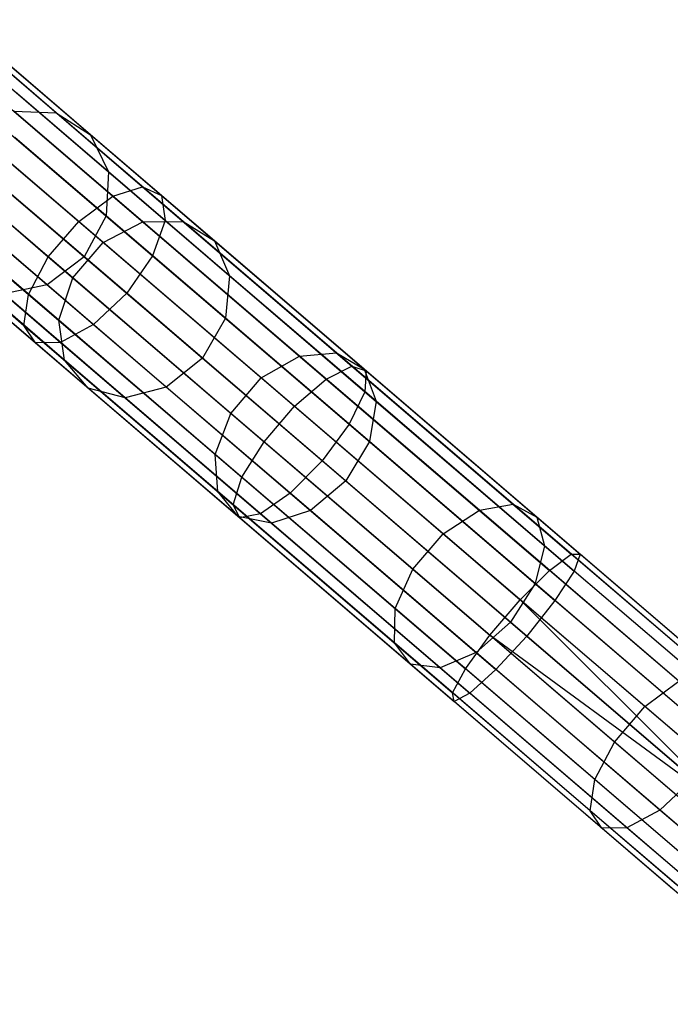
# Model space of a CAD drawing. Extents: x -91 to 92, y -91 to 92.
# Tile 114 of 256: x -61 to -54, y 44 to 54. Entities that reach past the tile are written whole.
import ezdxf

# ---------------------------------------------------------------- set-up
doc = ezdxf.new("R2010")
doc.units = 0
doc.header["$LTSCALE"] = 25.4
doc.layers.get('0').update_dxf_attribs({"linetype": 'CONTINUOUS'})

# ---------------------------------------------------------------- blocks, each defined once
blk = doc.blocks.new('NL2500012258_STL_2')
at = {"color": 0}
for p, q in [((30.803, 54.051, 30.661), (32.799, 52.34, 29.149)), ((30.803, 54.051, 30.661), (32.799, 52.34, 29.149)), ((30.458, 53.988, 30.336), (32.493, 52.245, 28.794)), ((30.458, 53.988, 30.336), (32.493, 52.245, 28.794)), ((31.915, 53.098, 167.616), (30.917, 53.953, 164.861)), ((31.915, 53.098, 167.616), (30.917, 53.953, 164.861)), ((31.043, 53.921, 31.055), (32.993, 52.25, 29.578)), ((31.043, 53.921, 31.055), (32.993, 52.25, 29.578)), ((30.087, 53.748, 30.152), (32.144, 51.985, 28.593)), ((30.087, 53.748, 30.152), (32.144, 51.985, 28.593)), ((32.266, 52.873, 167.38), (31.291, 53.708, 164.689)), ((32.266, 52.873, 167.38), (31.291, 53.708, 164.689)), ((31.124, 53.628, 31.425), (33.03, 51.995, 29.981)), ((31.124, 53.628, 31.425), (33.03, 51.995, 29.981)), ((29.776, 53.384, 30.152), (31.833, 51.622, 28.593)), ((29.776, 53.384, 30.152), (31.833, 51.622, 28.593)), ((32.45, 52.492, 167.157), (31.498, 53.308, 164.527)), ((32.45, 52.492, 167.157), (31.498, 53.308, 164.527)), ((31.026, 53.24, 31.687), (32.901, 51.634, 30.267)), ((31.026, 53.24, 31.687), (32.901, 51.634, 30.267)), ((31.479, 53.114, 167.811), (31.915, 53.098, 167.616)), ((32.803, 51.979, 170.388), (31.479, 53.114, 167.811)), ((32.803, 51.979, 170.388), (31.479, 53.114, 167.811)), ((31.479, 53.114, 167.811), (31.915, 53.098, 167.616)), ((31.915, 53.098, 167.616), (32.266, 52.873, 167.38)), ((33.215, 51.984, 170.143), (31.915, 53.098, 167.616)), ((33.215, 51.984, 170.143), (31.915, 53.098, 167.616)), ((31.915, 53.098, 167.616), (32.266, 52.873, 167.38)), ((29.595, 52.981, 30.336), (31.63, 51.237, 28.794)), ((29.595, 52.981, 30.336), (31.63, 51.237, 28.794)), ((32.636, 51.249, 30.37), (30.772, 52.845, 31.782)), ((32.636, 51.249, 30.37), (30.772, 52.845, 31.782)), ((32.395, 51.77, 170.526), (31.056, 52.917, 167.922)), ((32.395, 51.77, 170.526), (31.056, 52.917, 167.922)), ((32.426, 52.041, 166.999), (31.489, 52.843, 164.412)), ((32.426, 52.041, 166.999), (31.489, 52.843, 164.412)), ((32.266, 52.873, 167.38), (32.45, 52.492, 167.157)), ((33.535, 51.786, 169.848), (32.266, 52.873, 167.38)), ((33.535, 51.786, 169.848), (32.266, 52.873, 167.38)), ((32.266, 52.873, 167.38), (32.45, 52.492, 167.157)), ((29.586, 52.631, 30.661), (31.583, 50.92, 29.149)), ((29.586, 52.631, 30.661), (31.583, 50.92, 29.149)), ((32.084, 51.407, 170.526), (30.745, 52.554, 167.922)), ((32.084, 51.407, 170.526), (30.745, 52.554, 167.922)), ((30.421, 52.534, 31.687), (32.296, 50.928, 30.267)), ((30.421, 52.534, 31.687), (32.296, 50.928, 30.267)), ((32.45, 52.492, 167.157), (32.426, 52.041, 166.999)), ((32.45, 52.492, 167.157), (32.426, 52.041, 166.999)), ((33.691, 51.429, 169.57), (32.45, 52.492, 167.157)), ((33.691, 51.429, 169.57), (32.45, 52.492, 167.157)), ((29.751, 52.413, 31.055), (31.701, 50.742, 29.578)), ((29.751, 52.413, 31.055), (31.701, 50.742, 29.578)), ((30.053, 52.378, 31.425), (31.959, 50.745, 29.981)), ((30.053, 52.378, 31.425), (31.959, 50.745, 29.981)), ((31.268, 52.421, 164.371), (32.199, 51.623, 166.943)), ((31.268, 52.421, 164.371), (32.199, 51.623, 166.943)), ((32.493, 52.245, 28.794), (32.799, 52.34, 29.149)), ((32.493, 52.245, 28.794), (32.799, 52.34, 29.149)), ((32.799, 52.34, 29.149), (34.944, 50.502, 28.044)), ((32.799, 52.34, 29.149), (34.944, 50.502, 28.044)), ((32.799, 52.34, 29.149), (32.993, 52.25, 29.578)), ((32.799, 52.34, 29.149), (32.993, 52.25, 29.578)), ((32.144, 51.985, 28.593), (32.493, 52.245, 28.794)), ((32.144, 51.985, 28.593), (32.493, 52.245, 28.794)), ((32.493, 52.245, 28.794), (34.68, 50.371, 27.668)), ((32.493, 52.245, 28.794), (34.68, 50.371, 27.668)), ((32.993, 52.25, 29.578), (35.088, 50.455, 28.498)), ((32.993, 52.25, 29.578), (35.088, 50.455, 28.498)), ((32.993, 52.25, 29.578), (33.03, 51.995, 29.981)), ((32.993, 52.25, 29.578), (33.03, 51.995, 29.981)), ((31.822, 51.335, 166.999), (30.884, 52.138, 164.412)), ((31.822, 51.335, 166.999), (30.884, 52.138, 164.412)), ((31.94, 50.972, 170.388), (30.616, 52.107, 167.811)), ((31.94, 50.972, 170.388), (30.616, 52.107, 167.811)), ((32.426, 52.041, 166.999), (32.199, 51.623, 166.943)), ((32.426, 52.041, 166.999), (32.199, 51.623, 166.943)), ((33.647, 50.995, 169.373), (32.426, 52.041, 166.999)), ((33.647, 50.995, 169.373), (32.426, 52.041, 166.999)), ((31.833, 51.622, 28.593), (32.144, 51.985, 28.593)), ((31.833, 51.622, 28.593), (32.144, 51.985, 28.593)), ((32.144, 51.985, 28.593), (34.354, 50.092, 27.455)), ((32.144, 51.985, 28.593), (34.354, 50.092, 27.455)), ((32.395, 51.77, 170.526), (32.803, 51.979, 170.388)), ((32.395, 51.77, 170.526), (32.803, 51.979, 170.388)), ((32.803, 51.979, 170.388), (33.215, 51.984, 170.143)), ((32.803, 51.979, 170.388), (33.215, 51.984, 170.143)), ((34.406, 50.606, 172.674), (32.803, 51.979, 170.388)), ((34.406, 50.606, 172.674), (32.803, 51.979, 170.388)), ((33.03, 51.995, 29.981), (32.901, 51.634, 30.267)), ((33.03, 51.995, 29.981), (32.901, 51.634, 30.267)), ((33.03, 51.995, 29.981), (35.077, 50.241, 28.926)), ((33.03, 51.995, 29.981), (35.077, 50.241, 28.926)), ((33.215, 51.984, 170.143), (33.535, 51.786, 169.848)), ((34.787, 50.638, 172.386), (33.215, 51.984, 170.143)), ((34.787, 50.638, 172.386), (33.215, 51.984, 170.143)), ((33.215, 51.984, 170.143), (33.535, 51.786, 169.848)), ((32.084, 51.407, 170.526), (32.395, 51.77, 170.526)), ((32.084, 51.407, 170.526), (32.395, 51.77, 170.526)), ((34.015, 50.383, 172.837), (32.395, 51.77, 170.526)), ((34.015, 50.383, 172.837), (32.395, 51.77, 170.526)), ((33.535, 51.786, 169.848), (33.691, 51.429, 169.57)), ((35.07, 50.471, 172.039), (33.535, 51.786, 169.848)), ((35.07, 50.471, 172.039), (33.535, 51.786, 169.848)), ((33.535, 51.786, 169.848), (33.691, 51.429, 169.57)), ((31.998, 50.564, 170.143), (30.698, 51.678, 167.616)), ((31.998, 50.564, 170.143), (30.698, 51.678, 167.616)), ((32.901, 51.634, 30.267), (32.636, 51.249, 30.37)), ((32.901, 51.634, 30.267), (32.636, 51.249, 30.37)), ((32.901, 51.634, 30.267), (34.915, 49.908, 29.23)), ((32.901, 51.634, 30.267), (34.915, 49.908, 29.23)), ((31.63, 51.237, 28.794), (31.833, 51.622, 28.593)), ((31.63, 51.237, 28.794), (31.833, 51.622, 28.593)), ((32.199, 51.623, 166.943), (31.822, 51.335, 166.999)), ((32.199, 51.623, 166.943), (31.822, 51.335, 166.999)), ((31.833, 51.622, 28.593), (34.043, 49.728, 27.455)), ((31.833, 51.622, 28.593), (34.043, 49.728, 27.455)), ((32.199, 51.623, 166.943), (33.412, 50.584, 169.302)), ((32.199, 51.623, 166.943), (33.412, 50.584, 169.302)), ((33.691, 51.429, 169.57), (33.647, 50.995, 169.373)), ((33.691, 51.429, 169.57), (33.647, 50.995, 169.373)), ((35.191, 50.143, 171.712), (33.691, 51.429, 169.57)), ((35.191, 50.143, 171.712), (33.691, 51.429, 169.57)), ((32.243, 50.278, 169.848), (30.974, 51.366, 167.38)), ((32.243, 50.278, 169.848), (30.974, 51.366, 167.38)), ((31.822, 51.335, 166.999), (31.379, 51.242, 167.157)), ((31.822, 51.335, 166.999), (31.379, 51.242, 167.157)), ((33.042, 50.289, 169.373), (31.822, 51.335, 166.999)), ((33.042, 50.289, 169.373), (31.822, 51.335, 166.999)), ((31.94, 50.972, 170.388), (32.084, 51.407, 170.526)), ((31.94, 50.972, 170.388), (32.084, 51.407, 170.526)), ((33.703, 50.019, 172.837), (32.084, 51.407, 170.526)), ((33.703, 50.019, 172.837), (32.084, 51.407, 170.526)), ((32.62, 50.179, 169.57), (31.379, 51.242, 167.157)), ((32.62, 50.179, 169.57), (31.379, 51.242, 167.157)), ((31.583, 50.92, 29.149), (31.63, 51.237, 28.794)), ((31.583, 50.92, 29.149), (31.63, 51.237, 28.794)), ((31.63, 51.237, 28.794), (33.817, 49.364, 27.668)), ((31.63, 51.237, 28.794), (33.817, 49.364, 27.668)), ((32.636, 51.249, 30.37), (32.296, 50.928, 30.267)), ((32.636, 51.249, 30.37), (32.296, 50.928, 30.267)), ((34.638, 49.533, 29.339), (32.636, 51.249, 30.37)), ((34.638, 49.533, 29.339), (32.636, 51.249, 30.37)), ((31.998, 50.564, 170.143), (31.94, 50.972, 170.388)), ((33.543, 49.599, 172.674), (31.94, 50.972, 170.388)), ((31.998, 50.564, 170.143), (31.94, 50.972, 170.388)), ((33.543, 49.599, 172.674), (31.94, 50.972, 170.388)), ((32.296, 50.928, 30.267), (31.959, 50.745, 29.981)), ((32.296, 50.928, 30.267), (31.959, 50.745, 29.981)), ((32.296, 50.928, 30.267), (34.31, 49.202, 29.23)), ((32.296, 50.928, 30.267), (34.31, 49.202, 29.23)), ((33.647, 50.995, 169.373), (33.412, 50.584, 169.302)), ((33.647, 50.995, 169.373), (33.412, 50.584, 169.302)), ((35.123, 49.73, 171.48), (33.647, 50.995, 169.373)), ((35.123, 49.73, 171.48), (33.647, 50.995, 169.373)), ((31.701, 50.742, 29.578), (31.583, 50.92, 29.149)), ((31.583, 50.92, 29.149), (33.728, 49.082, 28.044)), ((31.583, 50.92, 29.149), (33.728, 49.082, 28.044)), ((31.701, 50.742, 29.578), (31.583, 50.92, 29.149)), ((31.959, 50.745, 29.981), (31.701, 50.742, 29.578)), ((31.959, 50.745, 29.981), (31.701, 50.742, 29.578)), ((31.701, 50.742, 29.578), (33.796, 48.948, 28.498)), ((31.701, 50.742, 29.578), (33.796, 48.948, 28.498)), ((31.959, 50.745, 29.981), (34.007, 48.991, 28.926)), ((31.959, 50.745, 29.981), (34.007, 48.991, 28.926)), ((34.406, 50.606, 172.674), (34.787, 50.638, 172.386)), ((34.406, 50.606, 172.674), (34.787, 50.638, 172.386)), ((34.787, 50.638, 172.386), (35.07, 50.471, 172.039)), ((36.596, 49.088, 174.295), (34.787, 50.638, 172.386)), ((36.596, 49.088, 174.295), (34.787, 50.638, 172.386)), ((34.787, 50.638, 172.386), (35.07, 50.471, 172.039)), ((32.243, 50.278, 169.848), (31.998, 50.564, 170.143)), ((33.57, 49.218, 172.386), (31.998, 50.564, 170.143)), ((32.243, 50.278, 169.848), (31.998, 50.564, 170.143)), ((33.57, 49.218, 172.386), (31.998, 50.564, 170.143)), ((33.412, 50.584, 169.302), (33.042, 50.289, 169.373)), ((33.412, 50.584, 169.302), (33.042, 50.289, 169.373)), ((33.412, 50.584, 169.302), (34.88, 49.327, 171.396)), ((33.412, 50.584, 169.302), (34.88, 49.327, 171.396)), ((34.015, 50.383, 172.837), (34.406, 50.606, 172.674)), ((34.015, 50.383, 172.837), (34.406, 50.606, 172.674)), ((36.25, 49.026, 174.62), (34.406, 50.606, 172.674)), ((36.25, 49.026, 174.62), (34.406, 50.606, 172.674)), ((34.68, 50.371, 27.668), (34.944, 50.502, 28.044)), ((34.68, 50.371, 27.668), (34.944, 50.502, 28.044)), ((34.944, 50.502, 28.044), (37.19, 48.578, 27.371)), ((34.944, 50.502, 28.044), (37.19, 48.578, 27.371)), ((34.944, 50.502, 28.044), (35.088, 50.455, 28.498)), ((34.944, 50.502, 28.044), (35.088, 50.455, 28.498)), ((35.07, 50.471, 172.039), (35.191, 50.143, 171.712)), ((36.837, 48.957, 173.903), (35.07, 50.471, 172.039)), ((36.837, 48.957, 173.903), (35.07, 50.471, 172.039)), ((35.07, 50.471, 172.039), (35.191, 50.143, 171.712)), ((35.088, 50.455, 28.498), (35.077, 50.241, 28.926)), ((35.088, 50.455, 28.498), (35.077, 50.241, 28.926)), ((35.088, 50.455, 28.498), (37.281, 48.576, 27.841)), ((35.088, 50.455, 28.498), (37.281, 48.576, 27.841)), ((33.703, 50.019, 172.837), (34.015, 50.383, 172.837)), ((33.703, 50.019, 172.837), (34.015, 50.383, 172.837)), ((35.878, 48.786, 174.803), (34.015, 50.383, 172.837)), ((35.878, 48.786, 174.803), (34.015, 50.383, 172.837)), ((34.354, 50.092, 27.455), (34.68, 50.371, 27.668)), ((34.354, 50.092, 27.455), (34.68, 50.371, 27.668)), ((34.68, 50.371, 27.668), (36.969, 48.41, 26.982)), ((34.68, 50.371, 27.668), (36.969, 48.41, 26.982)), ((32.62, 50.179, 169.57), (32.243, 50.278, 169.848)), ((33.778, 48.963, 172.039), (32.243, 50.278, 169.848)), ((32.62, 50.179, 169.57), (32.243, 50.278, 169.848)), ((33.778, 48.963, 172.039), (32.243, 50.278, 169.848)), ((33.042, 50.289, 169.373), (32.62, 50.179, 169.57)), ((33.042, 50.289, 169.373), (32.62, 50.179, 169.57)), ((34.518, 49.024, 171.48), (33.042, 50.289, 169.373)), ((34.518, 49.024, 171.48), (33.042, 50.289, 169.373)), ((35.077, 50.241, 28.926), (34.915, 49.908, 29.23)), ((35.077, 50.241, 28.926), (34.915, 49.908, 29.23)), ((35.077, 50.241, 28.926), (37.221, 48.404, 28.284)), ((35.077, 50.241, 28.926), (37.221, 48.404, 28.284)), ((34.121, 48.893, 171.712), (32.62, 50.179, 169.57)), ((34.121, 48.893, 171.712), (32.62, 50.179, 169.57)), ((35.191, 50.143, 171.712), (35.123, 49.73, 171.48)), ((35.191, 50.143, 171.712), (35.123, 49.73, 171.48)), ((36.918, 48.664, 173.534), (35.191, 50.143, 171.712)), ((36.918, 48.664, 173.534), (35.191, 50.143, 171.712)), ((33.543, 49.599, 172.674), (33.703, 50.019, 172.837)), ((33.543, 49.599, 172.674), (33.703, 50.019, 172.837)), ((35.567, 48.423, 174.803), (33.703, 50.019, 172.837)), ((35.567, 48.423, 174.803), (33.703, 50.019, 172.837)), ((34.043, 49.728, 27.455), (34.354, 50.092, 27.455)), ((34.043, 49.728, 27.455), (34.354, 50.092, 27.455)), ((34.354, 50.092, 27.455), (36.668, 48.11, 26.762)), ((34.354, 50.092, 27.455), (36.668, 48.11, 26.762)), ((34.915, 49.908, 29.23), (34.638, 49.533, 29.339)), ((34.915, 49.908, 29.23), (34.638, 49.533, 29.339)), ((34.915, 49.908, 29.23), (37.024, 48.101, 28.598)), ((34.915, 49.908, 29.23), (37.024, 48.101, 28.598)), ((33.817, 49.364, 27.668), (34.043, 49.728, 27.455)), ((33.817, 49.364, 27.668), (34.043, 49.728, 27.455)), ((34.043, 49.728, 27.455), (36.357, 47.746, 26.762)), ((34.043, 49.728, 27.455), (36.357, 47.746, 26.762)), ((35.123, 49.73, 171.48), (34.88, 49.327, 171.396)), ((35.123, 49.73, 171.48), (34.88, 49.327, 171.396)), ((36.822, 48.275, 173.272), (35.123, 49.73, 171.48)), ((36.822, 48.275, 173.272), (35.123, 49.73, 171.48)), ((33.57, 49.218, 172.386), (33.543, 49.599, 172.674)), ((35.387, 48.019, 174.62), (33.543, 49.599, 172.674)), ((33.57, 49.218, 172.386), (33.543, 49.599, 172.674)), ((35.387, 48.019, 174.62), (33.543, 49.599, 172.674)), ((34.638, 49.533, 29.339), (34.31, 49.202, 29.23)), ((34.638, 49.533, 29.339), (34.31, 49.202, 29.23)), ((36.735, 47.737, 28.711), (34.638, 49.533, 29.339)), ((36.735, 47.737, 28.711), (34.638, 49.533, 29.339)), ((33.728, 49.082, 28.044), (33.817, 49.364, 27.668)), ((33.728, 49.082, 28.044), (33.817, 49.364, 27.668)), ((33.817, 49.364, 27.668), (36.106, 47.403, 26.982)), ((33.817, 49.364, 27.668), (36.106, 47.403, 26.982)), ((34.88, 49.327, 171.396), (34.518, 49.024, 171.48)), ((34.88, 49.327, 171.396), (34.518, 49.024, 171.48)), ((34.88, 49.327, 171.396), (36.568, 47.88, 173.177)), ((34.88, 49.327, 171.396), (36.568, 47.88, 173.177)), ((33.778, 48.963, 172.039), (33.57, 49.218, 172.386)), ((35.379, 47.668, 174.295), (33.57, 49.218, 172.386)), ((33.778, 48.963, 172.039), (33.57, 49.218, 172.386)), ((35.379, 47.668, 174.295), (33.57, 49.218, 172.386)), ((34.31, 49.202, 29.23), (34.007, 48.991, 28.926)), ((34.31, 49.202, 29.23), (34.007, 48.991, 28.926)), ((34.31, 49.202, 29.23), (36.419, 47.395, 28.598)), ((34.31, 49.202, 29.23), (36.419, 47.395, 28.598)), ((33.796, 48.948, 28.498), (33.728, 49.082, 28.044)), ((33.728, 49.082, 28.044), (35.974, 47.158, 27.371)), ((33.728, 49.082, 28.044), (35.974, 47.158, 27.371)), ((33.796, 48.948, 28.498), (33.728, 49.082, 28.044)), ((34.518, 49.024, 171.48), (34.121, 48.893, 171.712)), ((34.518, 49.024, 171.48), (34.121, 48.893, 171.712)), ((36.217, 47.569, 173.272), (34.518, 49.024, 171.48)), ((36.217, 47.569, 173.272), (34.518, 49.024, 171.48)), ((35.878, 48.786, 174.803), (36.25, 49.026, 174.62)), ((35.878, 48.786, 174.803), (36.25, 49.026, 174.62)), ((36.25, 49.026, 174.62), (36.596, 49.088, 174.295)), ((36.25, 49.026, 174.62), (36.596, 49.088, 174.295)), ((38.294, 47.275, 176.18), (36.25, 49.026, 174.62)), ((38.294, 47.275, 176.18), (36.25, 49.026, 174.62)), ((36.596, 49.088, 174.295), (36.837, 48.957, 173.903)), ((38.601, 47.37, 175.826), (36.596, 49.088, 174.295)), ((38.601, 47.37, 175.826), (36.596, 49.088, 174.295)), ((36.596, 49.088, 174.295), (36.837, 48.957, 173.903)), ((34.121, 48.893, 171.712), (33.778, 48.963, 172.039)), ((35.545, 47.449, 173.903), (33.778, 48.963, 172.039)), ((34.121, 48.893, 171.712), (33.778, 48.963, 172.039)), ((35.545, 47.449, 173.903), (33.778, 48.963, 172.039)), ((34.007, 48.991, 28.926), (33.796, 48.948, 28.498)), ((34.007, 48.991, 28.926), (33.796, 48.948, 28.498)), ((33.796, 48.948, 28.498), (35.99, 47.068, 27.841)), ((33.796, 48.948, 28.498), (35.99, 47.068, 27.841)), ((34.007, 48.991, 28.926), (36.151, 47.154, 28.284)), ((34.007, 48.991, 28.926), (36.151, 47.154, 28.284)), ((36.837, 48.957, 173.903), (36.918, 48.664, 173.534)), ((38.795, 47.279, 175.398), (36.837, 48.957, 173.903)), ((38.795, 47.279, 175.398), (36.837, 48.957, 173.903)), ((36.837, 48.957, 173.903), (36.918, 48.664, 173.534)), ((35.848, 47.414, 173.534), (34.121, 48.893, 171.712)), ((35.848, 47.414, 173.534), (34.121, 48.893, 171.712)), ((35.567, 48.423, 174.803), (35.878, 48.786, 174.803)), ((35.567, 48.423, 174.803), (35.878, 48.786, 174.803)), ((37.945, 47.016, 176.381), (35.878, 48.786, 174.803)), ((37.945, 47.016, 176.381), (35.878, 48.786, 174.803)), ((36.918, 48.664, 173.534), (36.822, 48.275, 173.272)), ((36.918, 48.664, 173.534), (36.822, 48.275, 173.272)), ((38.833, 47.023, 174.995), (36.918, 48.664, 173.534)), ((38.833, 47.023, 174.995), (36.918, 48.664, 173.534)), ((36.969, 48.41, 26.982), (37.19, 48.578, 27.371)), ((36.969, 48.41, 26.982), (37.19, 48.578, 27.371)), ((39.487, 46.61, 27.145), (37.19, 48.578, 27.371)), ((37.19, 48.578, 27.371), (37.281, 48.576, 27.841)), ((39.487, 46.61, 27.145), (37.19, 48.578, 27.371)), ((37.19, 48.578, 27.371), (37.281, 48.576, 27.841)), ((37.281, 48.576, 27.841), (37.221, 48.404, 28.284)), ((37.281, 48.576, 27.841), (37.221, 48.404, 28.284)), ((39.525, 46.654, 27.621), (37.281, 48.576, 27.841)), ((39.525, 46.654, 27.621), (37.281, 48.576, 27.841)), ((35.387, 48.019, 174.62), (35.567, 48.423, 174.803)), ((35.387, 48.019, 174.62), (35.567, 48.423, 174.803)), ((37.633, 46.652, 176.381), (35.567, 48.423, 174.803)), ((37.633, 46.652, 176.381), (35.567, 48.423, 174.803)), ((36.668, 48.11, 26.762), (36.969, 48.41, 26.982)), ((36.668, 48.11, 26.762), (36.969, 48.41, 26.982)), ((39.31, 46.404, 26.751), (36.969, 48.41, 26.982)), ((39.31, 46.404, 26.751), (36.969, 48.41, 26.982)), ((37.221, 48.404, 28.284), (37.024, 48.101, 28.598)), ((37.221, 48.404, 28.284), (37.024, 48.101, 28.598)), ((39.414, 46.525, 28.068), (37.221, 48.404, 28.284)), ((39.414, 46.525, 28.068), (37.221, 48.404, 28.284)), ((36.822, 48.275, 173.272), (36.568, 47.88, 173.177)), ((36.822, 48.275, 173.272), (36.568, 47.88, 173.177)), ((38.705, 46.661, 174.709), (36.822, 48.275, 173.272)), ((38.705, 46.661, 174.709), (36.822, 48.275, 173.272)), ((36.357, 47.746, 26.762), (36.668, 48.11, 26.762)), ((36.357, 47.746, 26.762), (36.668, 48.11, 26.762)), ((39.034, 46.082, 26.529), (36.668, 48.11, 26.762)), ((39.034, 46.082, 26.529), (36.668, 48.11, 26.762)), ((38.879, 45.9, 26.5), (36.668, 48.11, 26.762)), ((38.879, 45.9, 26.5), (36.668, 48.11, 26.762)), ((37.024, 48.101, 28.598), (36.735, 47.737, 28.711)), ((37.024, 48.101, 28.598), (36.735, 47.737, 28.711)), ((39.181, 46.253, 28.385), (37.024, 48.101, 28.598)), ((39.181, 46.253, 28.385), (37.024, 48.101, 28.598)), ((35.379, 47.668, 174.295), (35.387, 48.019, 174.62)), ((35.379, 47.668, 174.295), (35.387, 48.019, 174.62)), ((37.431, 46.268, 176.18), (35.387, 48.019, 174.62)), ((37.431, 46.268, 176.18), (35.387, 48.019, 174.62)), ((36.568, 47.88, 173.177), (36.217, 47.569, 173.272)), ((36.568, 47.88, 173.177), (36.217, 47.569, 173.272)), ((36.568, 47.88, 173.177), (38.44, 46.276, 174.606)), ((36.568, 47.88, 173.177), (38.44, 46.276, 174.606)), ((36.106, 47.403, 26.982), (36.357, 47.746, 26.762)), ((36.106, 47.403, 26.982), (36.357, 47.746, 26.762)), ((38.879, 45.9, 26.5), (36.357, 47.746, 26.762)), ((38.879, 45.9, 26.5), (36.357, 47.746, 26.762)), ((38.723, 45.719, 26.529), (36.357, 47.746, 26.762)), ((38.723, 45.719, 26.529), (36.357, 47.746, 26.762)), ((36.735, 47.737, 28.711), (36.419, 47.395, 28.598)), ((36.735, 47.737, 28.711), (36.419, 47.395, 28.598)), ((38.879, 45.9, 28.5), (36.735, 47.737, 28.711)), ((38.879, 45.9, 28.5), (36.735, 47.737, 28.711)), ((35.545, 47.449, 173.903), (35.379, 47.668, 174.295)), ((37.384, 45.95, 175.826), (35.379, 47.668, 174.295)), ((35.545, 47.449, 173.903), (35.379, 47.668, 174.295)), ((37.384, 45.95, 175.826), (35.379, 47.668, 174.295)), ((36.217, 47.569, 173.272), (35.848, 47.414, 173.534)), ((36.217, 47.569, 173.272), (35.848, 47.414, 173.534)), ((38.1, 45.956, 174.709), (36.217, 47.569, 173.272)), ((38.1, 45.956, 174.709), (36.217, 47.569, 173.272)), ((35.848, 47.414, 173.534), (35.545, 47.449, 173.903)), ((37.504, 45.771, 175.398), (35.545, 47.449, 173.903)), ((35.848, 47.414, 173.534), (35.545, 47.449, 173.903)), ((37.504, 45.771, 175.398), (35.545, 47.449, 173.903)), ((37.762, 45.773, 174.995), (35.848, 47.414, 173.534)), ((37.762, 45.773, 174.995), (35.848, 47.414, 173.534)), ((35.974, 47.158, 27.371), (36.106, 47.403, 26.982)), ((35.974, 47.158, 27.371), (36.106, 47.403, 26.982)), ((38.447, 45.397, 26.751), (36.106, 47.403, 26.982)), ((38.447, 45.397, 26.751), (36.106, 47.403, 26.982)), ((36.419, 47.395, 28.598), (36.151, 47.154, 28.284)), ((36.419, 47.395, 28.598), (36.151, 47.154, 28.284)), ((38.576, 45.547, 28.385), (36.419, 47.395, 28.598)), ((38.576, 45.547, 28.385), (36.419, 47.395, 28.598)), ((37.945, 47.016, 176.381), (38.294, 47.275, 176.18)), ((37.945, 47.016, 176.381), (38.294, 47.275, 176.18)), ((38.27, 45.19, 27.145), (35.974, 47.158, 27.371)), ((38.27, 45.19, 27.145), (35.974, 47.158, 27.371)), ((35.99, 47.068, 27.841), (35.974, 47.158, 27.371)), ((35.99, 47.068, 27.841), (35.974, 47.158, 27.371)), ((36.151, 47.154, 28.284), (35.99, 47.068, 27.841)), ((36.151, 47.154, 28.284), (35.99, 47.068, 27.841)), ((38.343, 45.275, 28.068), (36.151, 47.154, 28.284)), ((38.343, 45.275, 28.068), (36.151, 47.154, 28.284)), ((38.233, 45.146, 27.621), (35.99, 47.068, 27.841)), ((38.233, 45.146, 27.621), (35.99, 47.068, 27.841)), ((37.633, 46.652, 176.381), (37.945, 47.016, 176.381)), ((37.633, 46.652, 176.381), (37.945, 47.016, 176.381)), ((40.167, 45.112, 177.533), (37.945, 47.016, 176.381)), ((40.167, 45.112, 177.533), (37.945, 47.016, 176.381)), ((37.431, 46.268, 176.18), (37.633, 46.652, 176.381)), ((37.431, 46.268, 176.18), (37.633, 46.652, 176.381)), ((39.855, 44.749, 177.533), (37.633, 46.652, 176.381)), ((39.855, 44.749, 177.533), (37.633, 46.652, 176.381)), ((37.384, 45.95, 175.826), (37.431, 46.268, 176.18)), ((37.384, 45.95, 175.826), (37.431, 46.268, 176.18)), ((39.629, 44.384, 177.321), (37.431, 46.268, 176.18)), ((39.629, 44.384, 177.321), (37.431, 46.268, 176.18)), ((38.44, 46.276, 174.606), (38.1, 45.956, 174.709)), ((38.44, 46.276, 174.606), (38.1, 45.956, 174.709)), ((37.504, 45.771, 175.398), (37.384, 45.95, 175.826)), ((39.541, 44.102, 176.944), (37.384, 45.95, 175.826)), ((37.504, 45.771, 175.398), (37.384, 45.95, 175.826)), ((39.541, 44.102, 176.944), (37.384, 45.95, 175.826)), ((38.1, 45.956, 174.709), (37.762, 45.773, 174.995)), ((38.1, 45.956, 174.709), (37.762, 45.773, 174.995)), ((40.125, 44.22, 175.76), (38.1, 45.956, 174.709)), ((40.125, 44.22, 175.76), (38.1, 45.956, 174.709)), ((37.762, 45.773, 174.995), (37.504, 45.771, 175.398)), ((37.762, 45.773, 174.995), (37.504, 45.771, 175.398)), ((39.61, 43.967, 176.49), (37.504, 45.771, 175.398)), ((39.61, 43.967, 176.49), (37.504, 45.771, 175.398)), ((39.821, 44.009, 176.063), (37.762, 45.773, 174.995)), ((39.821, 44.009, 176.063), (37.762, 45.773, 174.995))]:
    blk.add_line(p, q, dxfattribs=at)

msp = doc.modelspace()

# ---------------------------------------------------------------- block references
at = {"color": 0}
msp.add_blockref('NL2500012258_STL_2', (-92.243, 0.428, -1717), dxfattribs=at)

doc.saveas('drawing.dxf')
